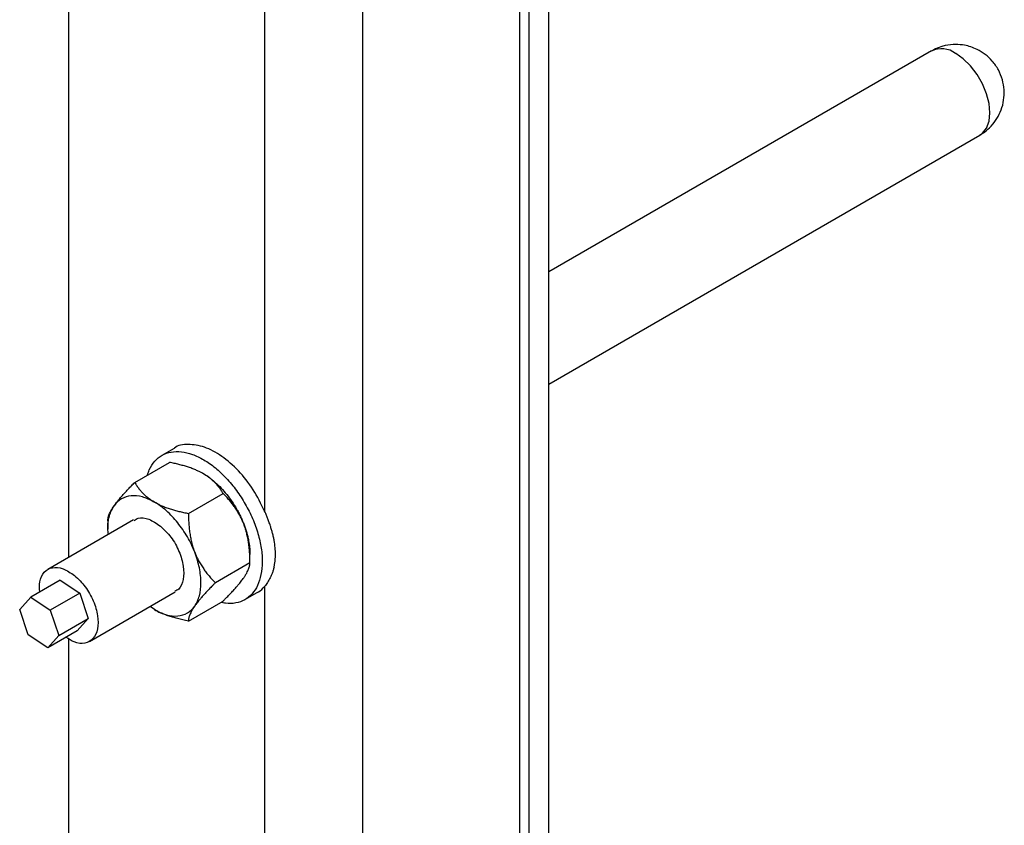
# Model space of a CAD drawing. Header units: millimetres. Extents: x -4969 to -32, y -584 to 4302.
# Tile 70 of 84: x -174 to -32, y 2376 to 2492. Entities that reach past the tile are written whole.
import ezdxf

# ---------------------------------------------------------------- set-up
doc = ezdxf.new("R2010")
doc.units = ezdxf.units.MM

msp = doc.modelspace()

# ---------------------------------------------------------------- linework, layer by layer
at = {"color": 7, "linetype": 'Continuous', "lineweight": 25}
for p, q in [((-102.15, 3830), (-102.15, 2255.71)), ((-124.77, 2236.93), (-124.77, 3819.39)), ((-97.9, 2221.41), (-97.9, 3082.87)), ((-100.73, 2219.78), (-100.73, 3081.23)), ((-138.92, 2569.89), (-138.92, 2421.33)), ((-167.2, 2562.34), (-167.2, 2414.68)), ((-42.71, 2487.7), (-97.9, 2455.84)), ((-97.9, 2439.67), (-35.72, 2475.58)), ((-151.99, 2430.39), (-153.76, 2429.37)), ((-157.67, 2425.49), (-152.67, 2428.37)), ((-149.91, 2421.01), (-144.92, 2423.9)), ((-157.83, 2420.09), (-170.2, 2412.95)), ((-161.54, 2419.98), (-161.54, 2418.77)), ((-141.04, 2413.9), (-146.03, 2411.02)), ((-141.04, 2413.9), (-141.04, 2415.1)), ((-168.42, 2411.4), (-172.67, 2408.95)), ((-168.42, 2411.4), (-165.6, 2409.53)), ((-165.6, 2409.53), (-169.85, 2407.08)), ((-165.6, 2409.53), (-164.38, 2405.88)), ((-164.2, 2402.56), (-151.83, 2409.7)), ((-141.76, 2408.59), (-139.99, 2409.61)), ((-138.92, 2410.5), (-138.92, 2261.94)), ((-174.26, 2407.18), (-172.67, 2408.95)), ((-172.67, 2408.95), (-169.85, 2407.08)), ((-149.91, 2405.5), (-144.92, 2408.38)), ((-173.04, 2403.53), (-174.26, 2407.18)), ((-169.85, 2407.08), (-168.62, 2403.43)), ((-154.83, 2407.14), (-155.46, 2407.6)), ((-168.62, 2403.43), (-164.38, 2405.88)), ((-164.38, 2405.88), (-165.98, 2404.1)), ((-165.98, 2404.1), (-170.22, 2401.65)), ((-170.22, 2401.65), (-173.04, 2403.53)), ((-168.62, 2403.43), (-170.22, 2401.65)), ((-167.2, 2402.95), (-167.2, 2258.98))]:
    msp.add_line(p, q, dxfattribs=at)
at = {"color": 8, "linetype": 'Continuous', "lineweight": 25, "flags": 128}
msp.add_lwpolyline([(-35.72, 2475.58), (-35.35, 2475.84), (-34.76, 2476.58), (-34.39, 2477.58), (-34.27, 2478.78), (-34.39, 2480.12), (-34.76, 2481.54), (-35.35, 2482.97), (-36.13, 2484.33), (-37.07, 2485.55), (-38.11, 2486.57), (-39.21, 2487.35)], dxfattribs=at)
at = {"color": 8, "linetype": 'Continuous', "lineweight": 25}
msp.add_arc((-41.26, 2484.58), 3.44, 53.6074, 115.0822, dxfattribs=at)
at = {"color": 7, "linetype": 'Continuous', "lineweight": 25}
for points, knots in [([(-39.21, 2488.64), (-39.73, 2488.61), (-40.45, 2488.57), (-41.5, 2488.27), (-42.18, 2488.02), (-42.59, 2487.75), (-42.7, 2487.68)], [0, 0, 0, 0, 0.416983, 0.593688, 0.89231, 1, 1, 1, 1]), ([(-35.73, 2475.59), (-35.5, 2475.73), (-34.9, 2476.07), (-34.05, 2476.86), (-33.22, 2477.94), (-32.6, 2479.21), (-32.24, 2480.62), (-32.18, 2482.1), (-32.43, 2483.58), (-33.01, 2485.01), (-33.87, 2486.24), (-34.93, 2487.23), (-36, 2487.89), (-37.01, 2488.3), (-38.04, 2488.58), (-38.78, 2488.62), (-39.21, 2488.64)], [0, 0, 0, 0, 0.042907, 0.113437, 0.187944, 0.265149, 0.34419, 0.424607, 0.506262, 0.589357, 0.674652, 0.750843, 0.825045, 0.879423, 0.928945, 1, 1, 1, 1]), ([(-138.92, 2421.33), (-139.44, 2422.39), (-140.47, 2424.5), (-142.67, 2427.24), (-145.1, 2429.37), (-147.63, 2430.72), (-149.96, 2431.05), (-151.46, 2430.88), (-151.97, 2430.39), (-151.98, 2430.38)], [0, 0, 0, 0, 0.166049, 0.332098, 0.498147, 0.664196, 0.830245, 0.996294, 1, 1, 1, 1]), ([(-155.81, 2426.57), (-155.74, 2426.82), (-155.51, 2427.61), (-154.81, 2428.59), (-153.75, 2429.47), (-152.44, 2429.93), (-150.96, 2429.97), (-149.36, 2429.59), (-147.69, 2428.8), (-146.02, 2427.64), (-144.43, 2426.14), (-142.96, 2424.36), (-141.67, 2422.38), (-140.62, 2420.27), (-139.84, 2418.11), (-139.37, 2415.99), (-139.2, 2413.96), (-139.37, 2412.78), (-139.45, 2412.2)], [0, 0, 0, 0, 0.031063, 0.095659, 0.160255, 0.22485, 0.289446, 0.354042, 0.418638, 0.483234, 0.547829, 0.612425, 0.677021, 0.741617, 0.806213, 0.870808, 0.935404, 1, 1, 1, 1]), ([(-147.76, 2426.74), (-147.82, 2426.77), (-147.96, 2426.85), (-148.17, 2426.96), (-148.39, 2427.07), (-148.62, 2427.18), (-148.96, 2427.33), (-149.43, 2427.52), (-150.04, 2427.72), (-150.66, 2427.91), (-151.3, 2428.08), (-151.97, 2428.24), (-152.44, 2428.33), (-152.67, 2428.37)], [0, 0, 0, 0, 0.050324, 0.100597, 0.150956, 0.201537, 0.252473, 0.375657, 0.501384, 0.62054, 0.742805, 0.869044, 1, 1, 1, 1]), ([(-144.92, 2423.9), (-144.96, 2423.98), (-145.06, 2424.13), (-145.2, 2424.36), (-145.36, 2424.59), (-145.52, 2424.8), (-145.69, 2425.02), (-145.87, 2425.22), (-146.1, 2425.48), (-146.42, 2425.78), (-146.78, 2426.08), (-147.12, 2426.33), (-147.43, 2426.54), (-147.65, 2426.67), (-147.76, 2426.74)], [0, 0, 0, 0, 0.075954, 0.15025, 0.223017, 0.294394, 0.364535, 0.433606, 0.501788, 0.62778, 0.751437, 0.834899, 0.917554, 1, 1, 1, 1]), ([(-147.76, 2426.74), (-147.68, 2426.69), (-147.54, 2426.61), (-147.32, 2426.47), (-147.11, 2426.33), (-146.89, 2426.18), (-146.68, 2426.02), (-146.47, 2425.85), (-146.26, 2425.68), (-145.83, 2425.31), (-145.19, 2424.69), (-144.39, 2423.77), (-143.64, 2422.77), (-143.09, 2421.88), (-142.69, 2421.15), (-142.41, 2420.61), (-142.16, 2420.06), (-142.01, 2419.68), (-141.94, 2419.5)], [0, 0, 0, 0, 0.030823, 0.061552, 0.092219, 0.122855, 0.153494, 0.184165, 0.214902, 0.245736, 0.37285, 0.500016, 0.62713, 0.754295, 0.81584, 0.877135, 0.938436, 1, 1, 1, 1]), ([(-160.64, 2422.13), (-160.61, 2422.18), (-160.54, 2422.28), (-160.44, 2422.42), (-160.32, 2422.57), (-160.2, 2422.72), (-160.01, 2422.96), (-159.73, 2423.29), (-159.36, 2423.72), (-158.97, 2424.14), (-158.57, 2424.57), (-158.13, 2425.02), (-157.82, 2425.33), (-157.67, 2425.49)], [0, 0, 0, 0, 0.0488465, 0.0976979, 0.146681, 0.1959209, 0.2455409, 0.3722826, 0.5013791, 0.6205427, 0.7428114, 0.8690492, 1, 1, 1, 1]), ([(-157.67, 2425.49), (-157.62, 2425.41), (-157.53, 2425.26), (-157.38, 2425.03), (-157.22, 2424.8), (-157.06, 2424.58), (-156.89, 2424.37), (-156.72, 2424.17), (-156.48, 2423.91), (-156.16, 2423.61), (-155.79, 2423.3), (-155.45, 2423.05), (-155.15, 2422.85), (-154.93, 2422.72), (-154.83, 2422.65)], [0, 0, 0, 0, 0.075958, 0.150258, 0.223026, 0.294404, 0.364543, 0.433612, 0.50179, 0.630049, 0.756002, 0.837959, 0.919102, 1, 1, 1, 1]), ([(-141.94, 2419.5), (-141.97, 2419.59), (-142.04, 2419.76), (-142.15, 2420.01), (-142.27, 2420.26), (-142.39, 2420.51), (-142.58, 2420.88), (-142.85, 2421.35), (-143.22, 2421.9), (-143.6, 2422.42), (-144.01, 2422.93), (-144.45, 2423.42), (-144.76, 2423.74), (-144.92, 2423.9)], [0, 0, 0, 0, 0.049816, 0.099611, 0.149518, 0.19967, 0.250197, 0.373625, 0.499436, 0.619043, 0.741775, 0.868509, 1, 1, 1, 1]), ([(-158.19, 2423.55), (-158.69, 2423.51), (-159.16, 2423.36), (-159.99, 2422.88), (-160.35, 2422.55), (-160.64, 2422.13)], [0, 0, 0, 0, 0.5, 0.5, 1, 1, 1, 1]), ([(-154.83, 2422.65), (-155.41, 2422.99), (-156, 2423.24), (-157.13, 2423.54), (-157.68, 2423.6), (-158.19, 2423.55)], [0, 0, 0, 0, 0.5, 0.5, 1, 1, 1, 1]), ([(-154.83, 2422.65), (-154.76, 2422.62), (-154.63, 2422.54), (-154.42, 2422.43), (-154.21, 2422.33), (-153.99, 2422.22), (-153.65, 2422.07), (-153.17, 2421.88), (-152.55, 2421.67), (-151.92, 2421.48), (-151.28, 2421.31), (-150.61, 2421.15), (-150.15, 2421.06), (-149.91, 2421.01)], [0, 0, 0, 0, 0.048847, 0.097698, 0.146681, 0.195921, 0.245541, 0.372283, 0.501379, 0.620543, 0.742811, 0.869049, 1, 1, 1, 1]), ([(-149.01, 2415.42), (-149.3, 2416.17), (-149.66, 2416.92), (-150.49, 2418.36), (-150.96, 2419.04), (-151.98, 2420.31), (-152.52, 2420.88), (-153.65, 2421.89), (-154.24, 2422.32), (-154.83, 2422.65)], [0, 0, 0, 0, 0.25, 0.25, 0.5, 0.5, 0.75, 0.75, 1, 1, 1, 1]), ([(-161.46, 2417.99), (-161.5, 2418.26), (-161.62, 2419.24), (-161.39, 2420.73), (-160.89, 2421.67), (-160.64, 2422.13)], [0, 0, 0, 0, 0.154112, 0.577056, 1, 1, 1, 1]), ([(-161.54, 2419.97), (-161.54, 2420.01), (-161.54, 2420.09), (-161.53, 2420.21), (-161.51, 2420.34), (-161.48, 2420.47), (-161.45, 2420.6), (-161.41, 2420.74), (-161.34, 2420.92), (-161.23, 2421.16), (-161.09, 2421.43), (-160.94, 2421.68), (-160.8, 2421.9), (-160.7, 2422.06), (-160.64, 2422.13)], [0, 0, 0, 0, 0.075958, 0.150258, 0.223026, 0.294404, 0.364543, 0.433612, 0.50179, 0.630049, 0.756002, 0.837959, 0.919102, 1, 1, 1, 1]), ([(-149.91, 2421.01), (-149.91, 2420.87), (-149.91, 2420.58), (-149.9, 2420.16), (-149.88, 2419.74), (-149.85, 2419.34), (-149.81, 2418.94), (-149.77, 2418.54), (-149.7, 2418.04), (-149.6, 2417.44), (-149.46, 2416.81), (-149.31, 2416.28), (-149.17, 2415.84), (-149.06, 2415.56), (-149.01, 2415.42)], [0, 0, 0, 0, 0.075767, 0.149883, 0.222476, 0.293685, 0.363661, 0.432569, 0.50059, 0.629173, 0.755436, 0.837586, 0.918917, 1, 1, 1, 1]), ([(-137.57, 2413.28), (-137.55, 2413.36), (-137.52, 2413.51), (-137.48, 2413.74), (-137.44, 2413.98), (-137.41, 2414.21), (-137.39, 2414.44), (-137.37, 2414.67), (-137.36, 2414.9), (-137.35, 2415.36), (-137.39, 2416.09), (-137.5, 2416.92), (-137.64, 2417.61), (-137.77, 2418.14), (-137.92, 2418.67), (-138.1, 2419.22), (-138.29, 2419.79), (-138.51, 2420.34), (-138.71, 2420.85), (-138.85, 2421.18), (-138.92, 2421.33)], [0, 0, 0, 0, 0.033473, 0.066332, 0.098579, 0.130214, 0.161236, 0.191648, 0.221449, 0.250641, 0.37103, 0.499692, 0.557401, 0.625359, 0.687776, 0.750195, 0.820949, 0.886164, 0.945845, 1, 1, 1, 1]), ([(-157.77, 2419.99), (-157.58, 2420.13), (-157.01, 2420.52), (-155.62, 2420.31), (-154.52, 2419.57), (-153.97, 2419.2)], [0, 0, 0, 0, 0.206277, 0.603139, 1, 1, 1, 1]), ([(-141.04, 2413.9), (-141.04, 2414.05), (-141.04, 2414.33), (-141.05, 2414.76), (-141.07, 2415.17), (-141.1, 2415.58), (-141.13, 2415.98), (-141.18, 2416.37), (-141.24, 2416.87), (-141.35, 2417.46), (-141.49, 2418.08), (-141.63, 2418.61), (-141.77, 2419.06), (-141.88, 2419.35), (-141.94, 2419.5)], [0, 0, 0, 0, 0.075738, 0.1498286, 0.222398, 0.2935852, 0.3635419, 0.4324334, 0.5004377, 0.6260202, 0.7490734, 0.8332367, 0.9166735, 1, 1, 1, 1]), ([(-141.94, 2419.5), (-141.9, 2419.41), (-141.83, 2419.22), (-141.73, 2418.94), (-141.64, 2418.66), (-141.55, 2418.38), (-141.47, 2418.11), (-141.4, 2417.83), (-141.33, 2417.55), (-141.26, 2417.22), (-141.19, 2416.83), (-141.12, 2416.38), (-141.07, 2415.95), (-141.04, 2415.52), (-141.04, 2415.24), (-141.04, 2415.1)], [0, 0, 0, 0, 0.061625, 0.123062, 0.184374, 0.245626, 0.30688, 0.368202, 0.429655, 0.491302, 0.593299, 0.694877, 0.796326, 0.897937, 1, 1, 1, 1]), ([(-153.97, 2419.2), (-153.44, 2418.69), (-152.37, 2417.67), (-151.19, 2415.55), (-150.55, 2413.37), (-150.58, 2411.44), (-151.07, 2410.16), (-151.68, 2409.89), (-151.88, 2409.8)], [0, 0, 0, 0, 0.1824741, 0.3649483, 0.5474224, 0.7298965, 0.9123706, 1, 1, 1, 1]), ([(-149.01, 2415.42), (-148.98, 2415.33), (-148.91, 2415.16), (-148.8, 2414.91), (-148.69, 2414.67), (-148.57, 2414.43), (-148.38, 2414.06), (-148.1, 2413.58), (-147.73, 2413.02), (-147.34, 2412.49), (-146.94, 2411.99), (-146.5, 2411.5), (-146.19, 2411.18), (-146.03, 2411.02)], [0, 0, 0, 0, 0.04868, 0.097365, 0.14618, 0.195249, 0.244695, 0.370973, 0.499581, 0.619161, 0.74186, 0.868556, 1, 1, 1, 1]), ([(-149.01, 2407.66), (-148.72, 2408.08), (-148.49, 2408.58), (-148.19, 2409.71), (-148.11, 2410.34), (-148.11, 2411.7), (-148.19, 2412.42), (-148.49, 2413.9), (-148.72, 2414.66), (-149.01, 2415.42)], [0, 0, 0, 0, 0.25, 0.25, 0.5, 0.5, 0.75, 0.75, 1, 1, 1, 1]), ([(-141.94, 2411.74), (-141.9, 2411.79), (-141.84, 2411.89), (-141.75, 2412.03), (-141.66, 2412.16), (-141.58, 2412.29), (-141.47, 2412.48), (-141.34, 2412.73), (-141.23, 2413), (-141.14, 2413.25), (-141.08, 2413.48), (-141.04, 2413.7), (-141.04, 2413.83), (-141.04, 2413.9)], [0, 0, 0, 0, 0.050324, 0.100597, 0.150956, 0.201537, 0.252473, 0.375657, 0.501384, 0.62054, 0.742806, 0.869044, 1, 1, 1, 1]), ([(-171.37, 2409.71), (-171.39, 2410.21), (-171.45, 2411.37), (-170.79, 2412.65), (-169.6, 2413.33), (-168.01, 2413.19), (-166.9, 2412.43), (-166.34, 2412.05)], [0, 0, 0, 0, 0.158875, 0.369156, 0.579437, 0.789719, 1, 1, 1, 1]), ([(-137.57, 2413.28), (-137.59, 2413.2), (-137.63, 2413.04), (-137.69, 2412.81), (-137.76, 2412.59), (-137.84, 2412.37), (-137.93, 2412.15), (-138.02, 2411.94), (-138.14, 2411.69), (-138.29, 2411.39), (-138.49, 2411.07), (-138.69, 2410.77), (-138.84, 2410.59), (-138.92, 2410.5)], [0, 0, 0, 0, 0.071037, 0.142013, 0.212981, 0.283992, 0.355099, 0.426354, 0.497808, 0.623726, 0.749209, 0.874539, 1, 1, 1, 1]), ([(-166.34, 2412.05), (-165.81, 2411.55), (-164.75, 2410.53), (-163.56, 2408.4), (-162.92, 2406.23), (-162.94, 2404.27), (-163.6, 2402.85), (-164.81, 2402.19), (-166.24, 2402.27), (-167.19, 2402.91), (-167.59, 2403.17)], [0, 0, 0, 0, 0.129649, 0.259298, 0.388947, 0.518596, 0.648245, 0.777894, 0.907543, 1, 1, 1, 1]), ([(-146.03, 2411.02), (-146.12, 2410.93), (-146.3, 2410.75), (-146.57, 2410.48), (-146.82, 2410.22), (-147.06, 2409.97), (-147.29, 2409.72), (-147.51, 2409.48), (-147.79, 2409.17), (-148.11, 2408.81), (-148.41, 2408.45), (-148.65, 2408.14), (-148.84, 2407.9), (-148.95, 2407.74), (-149.01, 2407.66)], [0, 0, 0, 0, 0.075958, 0.150258, 0.223026, 0.294404, 0.364543, 0.433612, 0.50179, 0.630049, 0.756002, 0.837959, 0.919102, 1, 1, 1, 1]), ([(-139.45, 2412.2), (-139.59, 2411.66), (-139.88, 2410.58), (-140.7, 2409.36), (-141.76, 2408.49), (-143.07, 2408.05), (-144.24, 2407.95), (-145, 2408.15), (-145.21, 2408.21)], [0, 0, 0, 0, 0.185041, 0.370082, 0.555122, 0.740163, 0.925204, 1, 1, 1, 1]), ([(-144.92, 2408.38), (-144.83, 2408.47), (-144.64, 2408.66), (-144.38, 2408.92), (-144.13, 2409.18), (-143.89, 2409.44), (-143.66, 2409.68), (-143.43, 2409.92), (-143.16, 2410.22), (-142.85, 2410.58), (-142.55, 2410.94), (-142.3, 2411.25), (-142.11, 2411.5), (-142, 2411.66), (-141.94, 2411.74)], [0, 0, 0, 0, 0.075954, 0.15025, 0.223017, 0.294394, 0.364535, 0.433606, 0.501788, 0.62778, 0.751437, 0.834899, 0.917554, 1, 1, 1, 1]), ([(-140, 2409.63), (-139.94, 2409.65), (-139.51, 2409.83), (-139.19, 2410.19), (-138.92, 2410.5)], [0, 0, 0, 0, 0.136425, 1, 1, 1, 1]), ([(-154.83, 2407.14), (-154.24, 2406.8), (-153.65, 2406.55), (-152.52, 2406.25), (-151.98, 2406.19), (-150.96, 2406.29), (-150.49, 2406.43), (-149.66, 2406.91), (-149.3, 2407.24), (-149.01, 2407.66)], [0, 0, 0, 0, 0.25, 0.25, 0.5, 0.5, 0.75, 0.75, 1, 1, 1, 1]), ([(-149.91, 2405.5), (-150.05, 2405.53), (-150.32, 2405.58), (-150.72, 2405.67), (-151.11, 2405.76), (-151.48, 2405.85), (-151.85, 2405.95), (-152.2, 2406.05), (-152.65, 2406.19), (-153.18, 2406.37), (-153.71, 2406.58), (-154.14, 2406.78), (-154.49, 2406.95), (-154.72, 2407.08), (-154.83, 2407.14)], [0, 0, 0, 0, 0.075958, 0.150258, 0.223026, 0.294404, 0.364543, 0.433612, 0.50179, 0.630049, 0.756002, 0.837959, 0.919102, 1, 1, 1, 1]), ([(-149.01, 2407.66), (-149.04, 2407.61), (-149.11, 2407.52), (-149.2, 2407.38), (-149.28, 2407.25), (-149.36, 2407.12), (-149.47, 2406.93), (-149.6, 2406.68), (-149.72, 2406.41), (-149.81, 2406.15), (-149.87, 2405.92), (-149.9, 2405.7), (-149.91, 2405.57), (-149.91, 2405.5)], [0, 0, 0, 0, 0.048847, 0.097698, 0.146681, 0.195921, 0.245541, 0.372283, 0.501379, 0.620543, 0.742811, 0.869049, 1, 1, 1, 1])]:
    msp.add_open_spline(points, degree=3, knots=knots, dxfattribs=at)

doc.saveas('drawing.dxf')
